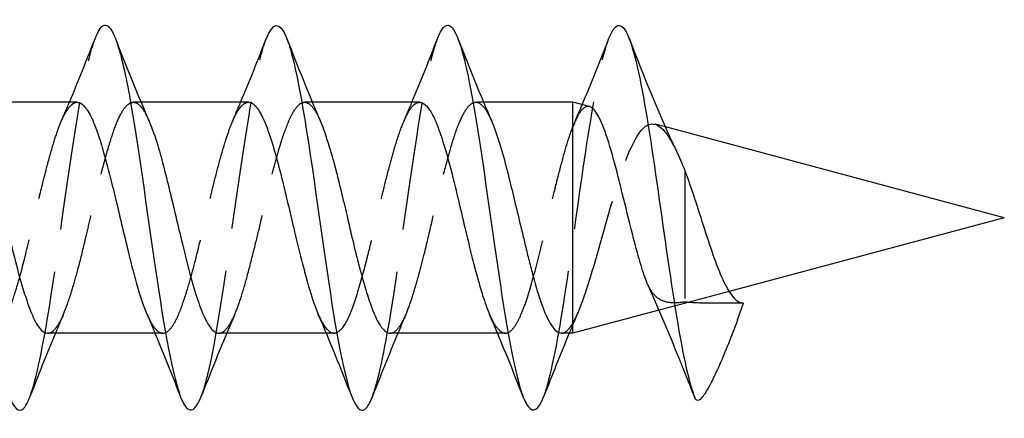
# Model space of a CAD drawing. Header units: millimetres. Extents: x -278 to 85, y -31 to 142.
# Tile 15 of 21: x 24.28 to 35.78, y 103.4 to 108.06. Entities that reach past the tile are written whole.
import ezdxf

# ---------------------------------------------------------------- set-up
doc = ezdxf.new("R2010")
doc.units = ezdxf.units.MM
doc.header["$LTSCALE"] = 10
doc.linetypes.add('ALLCAD_Strich', pattern=[0.2, 0.15, -0.05])
doc.layers.add('BESCH_KONT_sich_schn_seit_2d', color=160, linetype='Continuous')

msp = doc.modelspace()

# ---------------------------------------------------------------- linework, layer by layer
at = {"layer": 'BESCH_KONT_sich_schn_seit_2d', "linetype": 'Continuous', "extrusion": (0, 1, 2e-16)}
for p, q in [((24.948, 107.098), (23.694, 107.098)), ((26.948, 107.098), (25.693, 107.098)), ((28.947, 107.098), (27.694, 107.098)), ((30.737, 107.098), (29.693, 107.098)), ((30.929, 107.047), (30.737, 107.098)), ((30.737, 104.398), (30.737, 107.098)), ((35.775, 105.748), (31.816, 106.809)), ((35.775, 105.748), (32.561, 104.887)), ((31.742, 104.667), (30.737, 104.398)), ((31.743, 104.668), (31.742, 104.667)), ((32.659, 104.552), (32.73, 104.748)), ((25.857, 104.398), (24.602, 104.398)), ((27.857, 104.398), (26.602, 104.398)), ((29.856, 104.398), (28.603, 104.398)), ((30.737, 104.398), (30.602, 104.398))]:
    msp.add_line(p, q, dxfattribs=at)
at = {"layer": 'BESCH_KONT_sich_schn_seit_2d', "linetype": 'ALLCAD_Strich', "extrusion": (0, 1, 2e-16)}
for p, q in [((25.693, 107.098), (25.603, 107.098)), ((27.694, 107.098), (27.602, 107.098)), ((29.693, 107.098), (29.603, 107.098)), ((31.816, 106.809), (31.696, 106.841)), ((32.043, 106.302), (32.043, 104.762)), ((32.561, 104.887), (31.743, 104.668)), ((31.742, 104.667), (31.742, 104.667)), ((32.73, 104.748), (32.578, 104.748)), ((25.947, 104.398), (25.857, 104.398)), ((27.947, 104.398), (27.857, 104.398)), ((29.948, 104.398), (29.856, 104.398))]:
    msp.add_line(p, q, dxfattribs=at)
at = {"layer": 'BESCH_KONT_sich_schn_seit_2d', "linetype": 'Continuous'}
for points, knots in [([(23.157, 107.848), (23.244, 108.064), (23.357, 108.036), (23.545, 107.305), (23.749, 105.981), (24.029, 103.868), (24.251, 103.359), (24.372, 103.596), (24.391, 103.645)], [13.767947, 13.767947, 13.767947, 13.767947, 14.586265, 14.826149, 15.545798, 16.505331, 17.464864, 17.644026, 17.644026, 17.644026, 17.644026]), ([(25.155, 107.839), (25.187, 107.923), (25.295, 108.106), (25.429, 107.814), (25.632, 106.821), (25.861, 105.044), (26.09, 103.717), (26.268, 103.45), (26.344, 103.527), (26.395, 103.656)], [20.042783, 20.042783, 20.042783, 20.042783, 20.343463, 21.063113, 21.302996, 22.262529, 23.222062, 23.461946, 23.938216, 23.938216, 23.938216, 23.938216]), ([(27.156, 107.843), (27.234, 108.038), (27.337, 108.052), (27.516, 107.46), (27.719, 106.213), (27.999, 104.045), (28.228, 103.363), (28.359, 103.567), (28.388, 103.638), (28.391, 103.646)], [26.330622, 26.330622, 26.330622, 26.330622, 27.060195, 27.300078, 28.019728, 28.979261, 29.938794, 30.178677, 30.210015, 30.210015, 30.210015, 30.210015]), ([(29.159, 107.85), (29.18, 107.904), (29.226, 107.992), (29.348, 108.029), (29.552, 107.404), (29.832, 105.278), (30.061, 103.846), (30.249, 103.443), (30.334, 103.501), (30.395, 103.655)], [32.622353, 32.622353, 32.622353, 32.622353, 32.817393, 33.057276, 33.776926, 34.736459, 35.695992, 35.935875, 36.504564, 36.504564, 36.504564, 36.504564]), ([(31.157, 107.846), (31.224, 108.017), (31.368, 108.077), (31.588, 107.107), (31.817, 105.424), (32.008, 104.157), (32.122, 103.74), (32.16, 103.645)], [38.899268, 38.899268, 38.899268, 38.899268, 39.534124, 40.253774, 40.973423, 41.693073, 42.04927, 42.04927, 42.04927, 42.04927]), ([(24.948, 107.098), (24.956, 107.098), (24.964, 107.097), (24.996, 107.086), (25.02, 107.066), (25.072, 106.999), (25.1, 106.949), (25.148, 106.842), (25.168, 106.79), (25.211, 106.665), (25.233, 106.592), (25.287, 106.403), (25.317, 106.284), (25.371, 106.069), (25.394, 105.975), (25.443, 105.77), (25.469, 105.658), (25.522, 105.436), (25.548, 105.328), (25.596, 105.137), (25.618, 105.054), (25.661, 104.904), (25.683, 104.836), (25.724, 104.715), (25.745, 104.662), (25.765, 104.615)], [-2.528485, -2.528485, -2.528485, -2.528485, -2.5176627, -2.5176627, -2.4856253, -2.4856253, -2.4496399, -2.4496399, -2.423543, -2.423543, -2.3936373, -2.3936373, -2.3529786, -2.3529786, -2.3236666, -2.3236666, -2.2892211, -2.2892211, -2.2544727, -2.2544727, -2.2253149, -2.2253149, -2.1980001, -2.1980001, -2.1714111, -2.1714111, -2.1714111, -2.1714111]), ([(26.948, 107.098), (26.956, 107.098), (26.964, 107.097), (26.993, 107.087), (27.012, 107.073), (27.059, 107.02), (27.087, 106.974), (27.135, 106.872), (27.155, 106.823), (27.205, 106.686), (27.234, 106.592), (27.29, 106.392), (27.317, 106.288), (27.365, 106.091), (27.387, 106.001), (27.431, 105.817), (27.453, 105.723), (27.506, 105.502), (27.537, 105.375), (27.587, 105.178), (27.606, 105.104), (27.658, 104.912), (27.691, 104.804), (27.738, 104.678), (27.751, 104.646), (27.763, 104.617)], [-1.6545412, -1.6545412, -1.6545412, -1.6545412, -1.6437002, -1.6437002, -1.6176018, -1.6176018, -1.581278, -1.581278, -1.5551254, -1.5551254, -1.5169037, -1.5169037, -1.4813624, -1.4813624, -1.452858, -1.452858, -1.4241137, -1.4241137, -1.3842513, -1.3842513, -1.3586997, -1.3586997, -1.314729, -1.314729, -1.2981568, -1.2981568, -1.2981568, -1.2981568]), ([(28.947, 107.098), (28.962, 107.098), (28.977, 107.094), (29.014, 107.072), (29.037, 107.049), (29.082, 106.982), (29.105, 106.94), (29.145, 106.846), (29.164, 106.799), (29.194, 106.712), (29.206, 106.675), (29.258, 106.513), (29.297, 106.371), (29.354, 106.139), (29.374, 106.06), (29.42, 105.864), (29.447, 105.748), (29.494, 105.548), (29.514, 105.465), (29.565, 105.26), (29.595, 105.142), (29.645, 104.965), (29.663, 104.9), (29.709, 104.755), (29.736, 104.68), (29.763, 104.617)], [-0.7811128, -0.7811128, -0.7811128, -0.7811128, -0.7621698, -0.7621698, -0.7322377, -0.7322377, -0.702607, -0.702607, -0.6785392, -0.6785392, -0.6627465, -0.6627465, -0.6120616, -0.6120616, -0.5866827, -0.5866827, -0.550899, -0.550899, -0.5248969, -0.5248969, -0.4852962, -0.4852962, -0.4604071, -0.4604071, -0.4247964, -0.4247964, -0.4247964, -0.4247964]), ([(31.58, 105.046), (31.554, 105.119), (31.529, 105.2), (31.48, 105.374), (31.455, 105.466), (31.392, 105.717), (31.352, 105.879), (31.294, 106.115), (31.275, 106.192), (31.217, 106.418), (31.179, 106.556), (31.103, 106.788), (31.066, 106.879), (30.996, 107.003), (30.962, 107.038), (30.929, 107.047)], [0.0000012, 0.0000012, 0.0000012, 0.0000012, 0.0306022, 0.0306022, 0.0606487, 0.0606487, 0.1101675, 0.1101675, 0.134601, 0.134601, 0.1848509, 0.1848509, 0.234212, 0.234212, 0.2801881, 0.2801881, 0.2801881, 0.2801881]), ([(23.785, 106.883), (23.797, 106.857), (23.808, 106.828), (23.842, 106.737), (23.864, 106.669), (23.917, 106.493), (23.948, 106.38), (24.002, 106.171), (24.025, 106.078), (24.073, 105.876), (24.098, 105.768), (24.15, 105.546), (24.176, 105.434), (24.233, 105.206), (24.263, 105.091), (24.315, 104.913), (24.336, 104.844), (24.387, 104.694), (24.416, 104.619), (24.464, 104.521), (24.483, 104.488), (24.536, 104.42), (24.569, 104.398), (24.602, 104.398)], [1.750575, 1.750575, 1.750575, 1.750575, 1.7657093, 1.7657093, 1.7951791, 1.7951791, 1.8352299, 1.8352299, 1.8649983, 1.8649983, 1.8983861, 1.8983861, 1.9333535, 1.9333535, 1.9725456, 1.9725456, 2.0000507, 2.0000507, 2.0388593, 2.0388593, 2.0640665, 2.0640665, 2.1075256, 2.1075256, 2.1075256, 2.1075256]), ([(25.786, 106.879), (25.788, 106.874), (25.79, 106.87), (25.824, 106.789), (25.856, 106.697), (25.914, 106.508), (25.938, 106.417), (25.987, 106.226), (26.011, 106.128), (26.063, 105.913), (26.09, 105.796), (26.141, 105.583), (26.165, 105.487), (26.21, 105.305), (26.231, 105.219), (26.283, 105.019), (26.314, 104.911), (26.373, 104.729), (26.401, 104.654), (26.453, 104.542), (26.476, 104.501), (26.523, 104.436), (26.548, 104.414), (26.582, 104.4), (26.592, 104.398), (26.602, 104.398)], [2.6241958, 2.6241958, 2.6241958, 2.6241958, 2.626704, 2.626704, 2.6684029, 2.6684029, 2.7013817, 2.7013817, 2.7332176, 2.7332176, 2.7691693, 2.7691693, 2.7990717, 2.7990717, 2.8274727, 2.8274727, 2.8681354, 2.8681354, 2.904996, 2.904996, 2.9348622, 2.9348622, 2.9670566, 2.9670566, 2.9804322, 2.9804322, 2.9804322, 2.9804322]), ([(27.784, 106.884), (27.82, 106.802), (27.855, 106.698), (27.917, 106.493), (27.942, 106.402), (27.986, 106.235), (28.004, 106.163), (28.044, 105.998), (28.066, 105.905), (28.115, 105.696), (28.141, 105.581), (28.194, 105.362), (28.219, 105.259), (28.273, 105.058), (28.3, 104.96), (28.351, 104.798), (28.374, 104.731), (28.426, 104.596), (28.455, 104.535), (28.503, 104.461), (28.522, 104.438), (28.561, 104.406), (28.582, 104.398), (28.603, 104.398)], [3.4963239, 3.4963239, 3.4963239, 3.4963239, 3.5435001, 3.5435001, 3.5763682, 3.5763682, 3.5999879, 3.5999879, 3.6289163, 3.6289163, 3.6643632, 3.6643632, 3.6978373, 3.6978373, 3.7334691, 3.7334691, 3.7636974, 3.7636974, 3.8021058, 3.8021058, 3.8268543, 3.8268543, 3.8536795, 3.8536795, 3.8536795, 3.8536795]), ([(29.788, 106.876), (29.788, 106.875), (29.789, 106.873), (29.811, 106.823), (29.832, 106.766), (29.874, 106.642), (29.894, 106.574), (29.943, 106.4), (29.971, 106.288), (30.023, 106.081), (30.045, 105.987), (30.092, 105.79), (30.117, 105.685), (30.155, 105.529), (30.168, 105.477), (30.195, 105.364), (30.21, 105.304), (30.24, 105.184), (30.255, 105.124), (30.293, 104.984), (30.315, 104.907), (30.359, 104.771), (30.38, 104.712), (30.426, 104.596), (30.452, 104.543), (30.493, 104.476), (30.509, 104.455), (30.551, 104.411), (30.576, 104.398), (30.602, 104.398)], [4.3711035, 4.3711035, 4.3711035, 4.3711035, 4.3718995, 4.3718995, 4.3993461, 4.3993461, 4.4262152, 4.4262152, 4.4642698, 4.4642698, 4.4936162, 4.4936162, 4.5256965, 4.5256965, 4.5421365, 4.5421365, 4.5614883, 4.5614883, 4.5820758, 4.5820758, 4.6115095, 4.6115095, 4.6387777, 4.6387777, 4.6718745, 4.6718745, 4.6928144, 4.6928144, 4.7267976, 4.7267976, 4.7267976, 4.7267976]), ([(32.659, 104.552), (32.588, 104.358), (32.515, 104.179), (32.449, 104.028), (32.412, 103.945), (32.374, 103.865), (32.338, 103.797), (32.328, 103.778), (32.319, 103.761), (32.309, 103.744), (32.295, 103.719), (32.281, 103.696), (32.268, 103.677), (32.251, 103.653), (32.235, 103.634), (32.221, 103.623), (32.203, 103.61), (32.188, 103.608), (32.176, 103.618), (32.172, 103.622), (32.169, 103.626), (32.166, 103.631), (32.165, 103.633), (32.163, 103.636), (32.162, 103.638), (32.161, 103.64), (32.16, 103.642), (32.16, 103.644)], [-0.1461239, -0.1461239, -0.1461239, -0.1461239, -0.0932819, -0.0932819, -0.0932819, -0.0640244, -0.0640244, -0.0640244, -0.0559627, -0.0559627, -0.0559627, -0.043989, -0.043989, -0.043989, -0.0286849, -0.0286849, -0.0286849, -0.0098729, -0.0098729, -0.0098729, -0.0041715, -0.0041715, -0.0041715, -0.0017551, -0.0017551, -0.0017551, 0, 0, 0, 0])]:
    msp.add_open_spline(points, degree=3, knots=knots, dxfattribs=at)
at = {"layer": 'BESCH_KONT_sich_schn_seit_2d', "linetype": 'ALLCAD_Strich'}
for points, knots in [([(24.391, 103.645), (24.398, 103.662), (24.481, 103.891), (24.665, 104.867), (24.913, 106.833), (25.085, 107.653), (25.155, 107.839)], [17.644026, 17.644026, 17.644026, 17.644026, 17.704748, 18.424397, 19.38393, 20.042783, 20.042783, 20.042783, 20.042783]), ([(26.395, 103.656), (26.421, 103.722), (26.548, 104.149), (26.778, 105.768), (27.006, 107.37), (27.132, 107.782), (27.156, 107.843)], [23.938216, 23.938216, 23.938216, 23.938216, 24.181596, 25.141129, 26.100662, 26.330622, 26.330622, 26.330622, 26.330622]), ([(28.391, 103.646), (28.464, 103.834), (28.639, 104.677), (28.895, 106.71), (29.078, 107.642), (29.159, 107.85)], [30.210015, 30.210015, 30.210015, 30.210015, 30.898327, 31.85786, 32.622353, 32.622353, 32.622353, 32.622353]), ([(30.395, 103.655), (30.411, 103.696), (30.503, 103.978), (30.672, 104.969), (30.901, 106.693), (31.063, 107.582), (31.148, 107.823), (31.157, 107.846)], [36.504564, 36.504564, 36.504564, 36.504564, 36.655525, 37.375175, 38.094824, 38.814474, 38.899268, 38.899268, 38.899268, 38.899268]), ([(23.766, 104.611), (23.787, 104.563), (23.808, 104.522), (23.841, 104.471), (23.853, 104.456), (23.895, 104.41), (23.925, 104.395), (23.975, 104.4), (23.995, 104.41), (24.041, 104.451), (24.068, 104.49), (24.118, 104.585), (24.14, 104.636), (24.189, 104.766), (24.216, 104.849), (24.263, 105.007), (24.283, 105.079), (24.341, 105.299), (24.378, 105.457), (24.429, 105.67), (24.441, 105.722), (24.484, 105.905), (24.515, 106.035), (24.566, 106.238), (24.585, 106.312), (24.631, 106.483), (24.657, 106.576), (24.705, 106.729), (24.727, 106.793), (24.781, 106.924), (24.812, 106.984), (24.863, 107.052), (24.882, 107.071), (24.916, 107.093), (24.932, 107.098), (24.948, 107.098)], [-3.0448817, -3.0448817, -3.0448817, -3.0448817, -3.0171448, -3.0171448, -3.0016709, -3.0016709, -2.9622179, -2.9622179, -2.9368178, -2.9368178, -2.9007871, -2.9007871, -2.8715884, -2.8715884, -2.8363799, -2.8363799, -2.8105189, -2.8105189, -2.7604289, -2.7604289, -2.7444385, -2.7444385, -2.7038271, -2.7038271, -2.6788014, -2.6788014, -2.6439911, -2.6439911, -2.6145936, -2.6145936, -2.5740841, -2.5740841, -2.5491699, -2.5491699, -2.528485, -2.528485, -2.528485, -2.528485]), ([(24.602, 104.398), (24.609, 104.398), (24.616, 104.399), (24.635, 104.404), (24.647, 104.41), (24.686, 104.439), (24.712, 104.472), (24.76, 104.557), (24.782, 104.605), (24.834, 104.736), (24.863, 104.824), (24.917, 105.001), (24.94, 105.084), (24.991, 105.278), (25.018, 105.389), (25.064, 105.584), (25.083, 105.665), (25.123, 105.838), (25.144, 105.929), (25.182, 106.082), (25.197, 106.145), (25.227, 106.264), (25.242, 106.32), (25.27, 106.422), (25.282, 106.469), (25.312, 106.571), (25.328, 106.625), (25.371, 106.76), (25.398, 106.834), (25.453, 106.958), (25.481, 107.007), (25.533, 107.069), (25.557, 107.087), (25.592, 107.098), (25.603, 107.099), (25.647, 107.092), (25.679, 107.066), (25.737, 106.983), (25.761, 106.936), (25.786, 106.879)], [2.1075256, 2.1075256, 2.1075256, 2.1075256, 2.1160943, 2.1160943, 2.1322506, 2.1322506, 2.166484, 2.166484, 2.1956679, 2.1956679, 2.2345496, 2.2345496, 2.2645298, 2.2645298, 2.3004887, 2.3004887, 2.3255313, 2.3255313, 2.3536739, 2.3536739, 2.3738452, 2.3738452, 2.3926131, 2.3926131, 2.4094395, 2.4094395, 2.4309122, 2.4309122, 2.4668194, 2.4668194, 2.5032153, 2.5032153, 2.533989, 2.533989, 2.5486472, 2.5486472, 2.5918436, 2.5918436, 2.6241958, 2.6241958, 2.6241958, 2.6241958]), ([(25.765, 104.615), (25.774, 104.594), (25.784, 104.573), (25.813, 104.516), (25.832, 104.484), (25.88, 104.422), (25.909, 104.402), (25.962, 104.396), (25.986, 104.404), (26.036, 104.445), (26.061, 104.478), (26.105, 104.557), (26.124, 104.598), (26.173, 104.72), (26.203, 104.81), (26.259, 104.993), (26.284, 105.082), (26.333, 105.269), (26.357, 105.367), (26.401, 105.548), (26.42, 105.629), (26.469, 105.839), (26.498, 105.968), (26.553, 106.189), (26.576, 106.282), (26.626, 106.466), (26.652, 106.556), (26.696, 106.699), (26.715, 106.755), (26.765, 106.887), (26.795, 106.953), (26.839, 107.021), (26.851, 107.038), (26.892, 107.083), (26.92, 107.098), (26.948, 107.098)], [-2.1714111, -2.1714111, -2.1714111, -2.1714111, -2.1591445, -2.1591445, -2.1334068, -2.1334068, -2.0950284, -2.0950284, -2.0640811, -2.0640811, -2.0310966, -2.0310966, -2.0060404, -2.0060404, -1.9658134, -1.9658134, -1.9339189, -1.9339189, -1.9019487, -1.9019487, -1.8768494, -1.8768494, -1.8371123, -1.8371123, -1.8063876, -1.8063876, -1.7729565, -1.7729565, -1.7478294, -1.7478294, -1.7073965, -1.7073965, -1.6909926, -1.6909926, -1.6545412, -1.6545412, -1.6545412, -1.6545412]), ([(26.602, 104.398), (26.622, 104.398), (26.642, 104.406), (26.685, 104.441), (26.709, 104.47), (26.755, 104.547), (26.778, 104.594), (26.824, 104.706), (26.847, 104.772), (26.895, 104.927), (26.921, 105.018), (26.974, 105.22), (27.002, 105.332), (27.054, 105.543), (27.078, 105.641), (27.117, 105.806), (27.133, 105.873), (27.188, 106.106), (27.227, 106.268), (27.284, 106.482), (27.302, 106.545), (27.352, 106.707), (27.384, 106.797), (27.437, 106.919), (27.457, 106.961), (27.509, 107.046), (27.539, 107.078), (27.598, 107.103), (27.626, 107.099), (27.679, 107.064), (27.703, 107.036), (27.742, 106.972), (27.758, 106.944), (27.777, 106.902), (27.78, 106.893), (27.784, 106.884)], [2.9804322, 2.9804322, 2.9804322, 2.9804322, 3.0067861, 3.0067861, 3.0371161, 3.0371161, 3.0666025, 3.0666025, 3.0968925, 3.0968925, 3.1308727, 3.1308727, 3.1674779, 3.1674779, 3.1978762, 3.1978762, 3.2184161, 3.2184161, 3.2705887, 3.2705887, 3.2942703, 3.2942703, 3.3352579, 3.3352579, 3.3622897, 3.3622897, 3.4034333, 3.4034333, 3.4396968, 3.4396968, 3.4711572, 3.4711572, 3.4911933, 3.4911933, 3.4963239, 3.4963239, 3.4963239, 3.4963239]), ([(27.763, 104.617), (27.773, 104.595), (27.783, 104.574), (27.835, 104.47), (27.878, 104.418), (27.942, 104.395), (27.963, 104.397), (28.027, 104.428), (28.068, 104.484), (28.132, 104.615), (28.152, 104.666), (28.214, 104.837), (28.254, 104.975), (28.31, 105.183), (28.324, 105.239), (28.355, 105.36), (28.371, 105.425), (28.409, 105.583), (28.431, 105.677), (28.474, 105.857), (28.494, 105.943), (28.537, 106.127), (28.561, 106.223), (28.606, 106.396), (28.627, 106.473), (28.678, 106.645), (28.708, 106.735), (28.755, 106.859), (28.773, 106.901), (28.814, 106.984), (28.837, 107.022), (28.873, 107.063), (28.886, 107.075), (28.914, 107.092), (28.929, 107.097), (28.945, 107.098), (28.946, 107.098), (28.947, 107.098)], [-1.2981568, -1.2981568, -1.2981568, -1.2981568, -1.2855771, -1.2855771, -1.2293194, -1.2293194, -1.201742, -1.201742, -1.1464384, -1.1464384, -1.1190138, -1.1190138, -1.0655238, -1.0655238, -1.0466188, -1.0466188, -1.0259137, -1.0259137, -0.9969361, -0.9969361, -0.970349, -0.970349, -0.9390856, -0.9390856, -0.9116658, -0.9116658, -0.8732124, -0.8732124, -0.8496247, -0.8496247, -0.8188546, -0.8188546, -0.8016824, -0.8016824, -0.7828195, -0.7828195, -0.7811128, -0.7811128, -0.7811128, -0.7811128]), ([(28.603, 104.398), (28.607, 104.398), (28.611, 104.398), (28.631, 104.402), (28.647, 104.409), (28.685, 104.439), (28.708, 104.468), (28.755, 104.547), (28.78, 104.601), (28.829, 104.724), (28.853, 104.793), (28.897, 104.934), (28.918, 105.004), (28.959, 105.156), (28.98, 105.237), (29.028, 105.435), (29.056, 105.554), (29.108, 105.774), (29.131, 105.875), (29.186, 106.099), (29.216, 106.221), (29.268, 106.416), (29.289, 106.493), (29.341, 106.671), (29.372, 106.766), (29.432, 106.914), (29.46, 106.97), (29.511, 107.046), (29.534, 107.07), (29.571, 107.093), (29.586, 107.097), (29.639, 107.1), (29.678, 107.07), (29.741, 106.975), (29.764, 106.93), (29.788, 106.876)], [3.8536795, 3.8536795, 3.8536795, 3.8536795, 3.858983, 3.858983, 3.8794814, 3.8794814, 3.9095347, 3.9095347, 3.9423825, 3.9423825, 3.9733401, 3.9733401, 3.9998488, 3.9998488, 4.0271926, 4.0271926, 4.064239, 4.064239, 4.0952365, 4.0952365, 4.1345893, 4.1345893, 4.1620573, 4.1620573, 4.2037034, 4.2037034, 4.2402678, 4.2402678, 4.2701898, 4.2701898, 4.2887722, 4.2887722, 4.3406287, 4.3406287, 4.3711035, 4.3711035, 4.3711035, 4.3711035]), ([(30.929, 107.047), (30.923, 107.048), (30.917, 107.049), (30.883, 107.049), (30.855, 107.03), (30.796, 106.952), (30.766, 106.892), (30.737, 106.813)], [0.28018808, 0.28018808, 0.28018808, 0.28018808, 0.288041, 0.288041, 0.32744941, 0.32744941, 0.36967556, 0.36967556, 0.36967556, 0.36967556]), ([(30.737, 104.516), (30.749, 104.539), (30.761, 104.563), (30.774, 104.59), (30.856, 104.766), (30.941, 105.039), (31.028, 105.343), (31.11, 105.633), (31.195, 105.948), (31.282, 106.212), (31.364, 106.463), (31.449, 106.666), (31.535, 106.768), (31.618, 106.865), (31.702, 106.87), (31.789, 106.779), (31.84, 106.725), (31.892, 106.638), (31.945, 106.528)], [0.0000032, 0.0000032, 0.0000032, 0.0000032, 0.0147714, 0.0147714, 0.0147714, 0.1127715, 0.1127715, 0.1127715, 0.2061681, 0.2061681, 0.2061681, 0.2949299, 0.2949299, 0.2949299, 0.3790925, 0.3790925, 0.3790925, 0.4285434, 0.4285434, 0.4285434, 0.4285434]), ([(32.043, 104.762), (31.982, 104.753), (31.926, 104.749), (31.825, 104.76), (31.781, 104.774), (31.702, 104.824), (31.67, 104.861), (31.639, 104.913), (31.636, 104.917), (31.633, 104.922)], [0.00012085, 0.00012085, 0.00012085, 0.00012085, 0.02309695, 0.02309695, 0.0468664, 0.0468664, 0.07233695, 0.07233695, 0.07488794, 0.07488794, 0.07488794, 0.07488794]), ([(32.578, 104.748), (32.483, 104.748), (32.388, 104.748), (32.207, 104.75), (32.122, 104.753), (32.043, 104.762)], [0, 0, 0, 0, 0.02845751, 0.02845751, 0.05691022, 0.05691022, 0.05691022, 0.05691022]), ([(30.602, 104.398), (30.61, 104.398), (30.618, 104.399), (30.663, 104.414), (30.7, 104.452), (30.737, 104.516)], [4.72679758, 4.72679758, 4.72679758, 4.72679758, 4.73721138, 4.73721138, 4.78542583, 4.78542583, 4.78542583, 4.78542583])]:
    msp.add_open_spline(points, degree=3, knots=knots, dxfattribs=at)
at = {"layer": 'BESCH_KONT_sich_schn_seit_2d', "linetype": 'Continuous', "extrusion": (-1.3063e-12, 5.255e-13, -1)}
msp.add_open_spline([(24.856, 107.098), (24.959, 107.344), (25.059, 107.593), (25.156, 107.843)], degree=3, dxfattribs=at)
at = {"layer": 'BESCH_KONT_sich_schn_seit_2d', "linetype": 'ALLCAD_Strich'}
for points in [[(25.392, 107.845), (25.398, 107.832), (25.403, 107.818), (25.408, 107.805)], [(29.393, 107.842), (29.397, 107.834), (29.4, 107.826), (29.403, 107.818)], [(24.763, 106.878), (24.794, 106.951), (24.826, 107.024), (24.856, 107.098)], [(30.761, 106.872), (30.789, 106.938), (30.817, 107.003), (30.845, 107.069)], [(31.945, 106.529), (31.945, 106.529), (31.945, 106.528), (31.945, 106.528)], [(31.631, 104.927), (31.623, 104.941), (31.616, 104.956), (31.609, 104.971)], [(26.787, 104.618), (26.756, 104.545), (26.724, 104.472), (26.694, 104.398)], [(28.784, 104.614), (28.753, 104.542), (28.723, 104.47), (28.693, 104.398)], [(32.031, 103.971), (32.014, 104.012), (31.998, 104.053), (31.981, 104.094)], [(26.16, 103.644), (26.153, 103.662), (26.146, 103.679), (26.139, 103.697)], [(30.155, 103.655), (30.15, 103.668), (30.145, 103.681), (30.14, 103.694)]]:
    msp.add_open_spline(points, degree=3, dxfattribs=at)
at = {"layer": 'BESCH_KONT_sich_schn_seit_2d', "linetype": 'Continuous'}
for points in [[(25.408, 107.805), (25.53, 107.494), (25.654, 107.183), (25.786, 106.879)], [(27.393, 107.846), (27.52, 107.523), (27.648, 107.2), (27.784, 106.884)], [(28.857, 107.098), (28.961, 107.347), (29.06, 107.599), (29.159, 107.851)], [(31.945, 106.528), (31.977, 106.461), (32.01, 106.385), (32.043, 106.302)], [(31.981, 104.094), (31.862, 104.389), (31.738, 104.681), (31.609, 104.971)], [(31.633, 104.922), (31.633, 104.924), (31.632, 104.925), (31.631, 104.927)], [(26.139, 103.697), (26.019, 104.006), (25.896, 104.314), (25.765, 104.615)], [(28.157, 103.65), (28.03, 103.975), (27.901, 104.3), (27.763, 104.617)], [(30.14, 103.694), (30.019, 104.004), (29.894, 104.314), (29.763, 104.617)], [(24.693, 104.398), (24.589, 104.149), (24.489, 103.897), (24.391, 103.645)], [(26.694, 104.398), (26.591, 104.153), (26.492, 103.905), (26.395, 103.656)], [(30.694, 104.398), (30.591, 104.153), (30.492, 103.904), (30.395, 103.655)], [(32.051, 103.919), (32.045, 103.936), (32.038, 103.954), (32.031, 103.971)], [(32.157, 103.652), (32.122, 103.741), (32.087, 103.83), (32.051, 103.919)]]:
    msp.add_open_spline(points, degree=3, dxfattribs=at)
at = {"layer": 'BESCH_KONT_sich_schn_seit_2d', "linetype": 'Continuous', "extrusion": (-1.3446e-12, 5.389e-13, -1)}
msp.add_open_spline([(26.856, 107.098), (26.96, 107.345), (27.059, 107.595), (27.156, 107.846)], degree=3, dxfattribs=at)
at = {"layer": 'BESCH_KONT_sich_schn_seit_2d', "linetype": 'Continuous', "extrusion": (1.2527e-12, 5.11e-13, -1)}
msp.add_open_spline([(29.403, 107.818), (29.527, 107.502), (29.653, 107.185), (29.788, 106.876)], degree=3, dxfattribs=at)
at = {"layer": 'BESCH_KONT_sich_schn_seit_2d', "linetype": 'Continuous', "extrusion": (-1.0996e-12, 4.422e-13, -1)}
msp.add_open_spline([(30.845, 107.069), (30.953, 107.325), (31.056, 107.586), (31.158, 107.846)], degree=3, dxfattribs=at)
at = {"layer": 'BESCH_KONT_sich_schn_seit_2d', "linetype": 'Continuous', "extrusion": (2.985e-13, 1.245e-13, -1)}
msp.add_open_spline([(31.392, 107.848), (31.566, 107.402), (31.743, 106.951), (31.945, 106.529)], degree=3, dxfattribs=at)
at = {"layer": 'BESCH_KONT_sich_schn_seit_2d', "linetype": 'ALLCAD_Strich', "extrusion": (-5.1733e-12, 2.1973e-12, -1)}
msp.add_open_spline([(26.766, 106.884), (26.796, 106.955), (26.826, 107.027), (26.856, 107.098)], degree=3, dxfattribs=at)
at = {"layer": 'BESCH_KONT_sich_schn_seit_2d', "linetype": 'ALLCAD_Strich', "extrusion": (-4.9248e-12, 2.0921e-12, -1)}
msp.add_open_spline([(28.767, 106.885), (28.797, 106.956), (28.827, 107.027), (28.857, 107.098)], degree=3, dxfattribs=at)
at = {"layer": 'BESCH_KONT_sich_schn_seit_2d', "linetype": 'ALLCAD_Strich', "extrusion": (-2.9e-15, 1.1e-15, -1)}
msp.add_open_spline([(29.763, 104.617), (29.766, 104.61), (29.769, 104.603), (29.794, 104.548), (29.816, 104.508), (29.866, 104.438), (29.894, 104.413), (29.949, 104.393), (29.976, 104.398), (30.028, 104.437), (30.053, 104.469), (30.097, 104.542), (30.115, 104.579), (30.154, 104.67), (30.176, 104.728), (30.24, 104.922), (30.283, 105.077), (30.369, 105.413), (30.41, 105.589), (30.473, 105.856), (30.494, 105.945), (30.54, 106.138), (30.566, 106.24), (30.616, 106.43), (30.64, 106.518), (30.688, 106.678), (30.712, 106.75), (30.737, 106.813)], degree=3, knots=[-0.4247964, -0.4247964, -0.4247964, -0.4247964, -0.4209352, -0.4209352, -0.3922074, -0.3922074, -0.3564424, -0.3564424, -0.3202984, -0.3202984, -0.2872375, -0.2872375, -0.2637225, -0.2637225, -0.2357601, -0.2357601, -0.1790217, -0.1790217, -0.1243413, -0.1243413, -0.0967711, -0.0967711, -0.063477, -0.063477, -0.0316935, -0.0316935, -0.0000011, -0.0000011, -0.0000011, -0.0000011], dxfattribs=at)
at = {"layer": 'BESCH_KONT_sich_schn_seit_2d', "linetype": 'Continuous', "extrusion": (2.22e-14, 9.1e-15, -1)}
msp.add_open_spline([(32.043, 106.302), (32.119, 106.103), (32.196, 105.853), (32.272, 105.616), (32.349, 105.378), (32.425, 105.153), (32.501, 104.995), (32.578, 104.838), (32.654, 104.748), (32.73, 104.748)], degree=3, knots=[40.253192, 40.253192, 40.253192, 40.253192, 40.973423, 40.973423, 40.973423, 41.693073, 41.693073, 41.693073, 42.411501, 42.411501, 42.411501, 42.411501], dxfattribs=at)
at = {"layer": 'BESCH_KONT_sich_schn_seit_2d', "linetype": 'Continuous', "extrusion": (2.76e-13, 1.081e-13, -1)}
msp.add_open_spline([(31.609, 104.971), (31.599, 104.995), (31.589, 105.02), (31.58, 105.046)], degree=3, dxfattribs=at)
at = {"layer": 'BESCH_KONT_sich_schn_seit_2d', "linetype": 'ALLCAD_Strich', "extrusion": (-4.8886e-12, 2.0775e-12, -1)}
msp.add_open_spline([(24.784, 104.612), (24.753, 104.541), (24.723, 104.47), (24.693, 104.398)], degree=3, dxfattribs=at)
at = {"layer": 'BESCH_KONT_sich_schn_seit_2d', "linetype": 'ALLCAD_Strich', "extrusion": (-4.2643e-12, 1.8188e-12, -1)}
msp.add_open_spline([(30.793, 104.631), (30.759, 104.554), (30.726, 104.476), (30.694, 104.398)], degree=3, dxfattribs=at)
at = {"layer": 'BESCH_KONT_sich_schn_seit_2d', "linetype": 'Continuous', "extrusion": (-1.216e-12, 4.87e-13, -1)}
msp.add_open_spline([(28.693, 104.398), (28.589, 104.15), (28.489, 103.898), (28.391, 103.646)], degree=3, dxfattribs=at)

doc.saveas('drawing.dxf')
